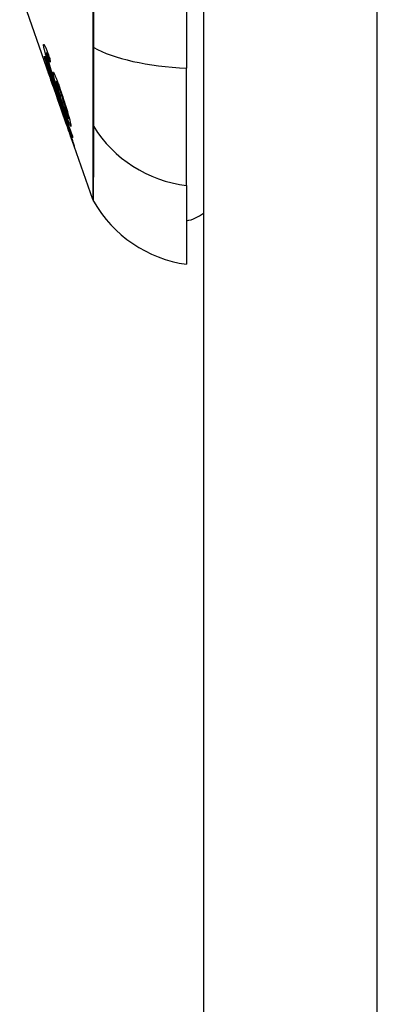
# Model space of a CAD drawing. Header units: inches. Extents: x 5 to 143, y 9 to 75.
# Tile 97 of 125: x 84.675 to 85.006, y 51.131 to 52.042. Entities that reach past the tile are written whole.
import ezdxf

# ---------------------------------------------------------------- set-up
doc = ezdxf.new("R2010")
doc.units = ezdxf.units.IN
doc.header["$MEASUREMENT"] = 0
doc.layers.add('Visible Edges(ANSI)', color=7, linetype='Continuous', lineweight=25)
doc.layers.add('Visible Tangent Edges(ANSI)', color=7, linetype='Continuous', lineweight=25)

msp = doc.modelspace()

# ---------------------------------------------------------------- linework, layer by layer
at = {"layer": 'Visible Edges(ANSI)'}
for p, q in [((84.84522, 56.51508), (84.84522, 27.03408)), ((84.82947, 52.85477), (84.82947, 51.99739)), ((84.7022, 51.99107), (84.67483, 52.06927)), ((84.698, 52.00762), (84.69827, 52.00762)), ((84.6996, 52.01142), (84.70085, 52.01142)), ((84.7006, 52.00964), (84.70149, 52.00964)), ((84.82947, 51.8886), (84.82947, 51.99739)), ((84.70119, 51.99425), (84.70147, 51.99425)), ((84.70374, 51.99068), (84.70412, 51.99068)), ((84.70799, 51.97675), (84.70491, 51.98555)), ((84.70491, 51.98555), (84.70533, 51.98555)), ((84.70562, 51.9813), (84.70562, 51.9813)), ((84.71805, 51.94576), (84.70576, 51.98088)), ((84.70857, 51.98511), (84.70977, 51.98511)), ((84.70975, 51.97817), (84.71011, 51.97817)), ((84.71248, 51.96183), (84.70965, 51.96993)), ((84.70968, 51.96988), (84.70991, 51.96988)), ((84.71207, 51.96318), (84.71235, 51.96318)), ((84.71979, 51.95114), (84.72071, 51.95114)), ((84.7182, 51.94534), (84.71821, 51.94534)), ((84.74256, 51.87573), (84.72092, 51.93757)), ((84.72264, 51.9329), (84.72287, 51.9329)), ((84.82947, 51.8886), (84.82947, 51.81584))]:
    msp.add_line(p, q, dxfattribs=at)
at = {"layer": 'Visible Edges(ANSI)', "flags": 128}
for points in [[(84.69703, 52.01829), (84.69701, 52.01864), (84.69701, 52.01892), (84.69703, 52.01913), (84.69708, 52.01928), (84.69716, 52.01934), (84.69726, 52.01933), (84.69739, 52.01922), (84.69754, 52.01903), (84.69773, 52.01875), (84.69793, 52.01839), (84.69817, 52.01794), (84.69842, 52.0174), (84.6987, 52.01679), (84.699, 52.01611), (84.69932, 52.01536), (84.69965, 52.01453), (84.7, 52.01364), (84.70036, 52.0127), (84.70074, 52.01171), (84.70112, 52.01068), (84.70151, 52.0096), (84.7019, 52.0085), (84.7023, 52.00736), (84.70271, 52.0062)], [(84.70044, 52.00485), (84.70019, 52.00565), (84.69995, 52.00644), (84.69972, 52.00722), (84.69949, 52.00798), (84.69928, 52.00872), (84.69907, 52.00945), (84.69886, 52.01016), (84.69867, 52.01085), (84.69849, 52.01152), (84.69832, 52.01215), (84.69816, 52.01277), (84.69801, 52.01336), (84.69786, 52.01392), (84.69773, 52.01446), (84.69762, 52.01497), (84.69751, 52.01545), (84.69741, 52.0159), (84.69733, 52.01632), (84.69725, 52.01672), (84.69719, 52.01709), (84.69713, 52.01743), (84.69709, 52.01774), (84.69705, 52.01803), (84.69703, 52.01829)], [(84.698, 52.00762), (84.698, 52.00766), (84.69799, 52.0077), (84.69799, 52.00774), (84.69799, 52.00778), (84.69798, 52.00782), (84.69798, 52.00786), (84.69798, 52.0079), (84.69797, 52.00794), (84.69797, 52.00798), (84.69797, 52.00802), (84.69797, 52.00806), (84.69796, 52.0081), (84.69796, 52.00814), (84.69796, 52.00818), (84.69795, 52.00822), (84.69795, 52.00826), (84.69795, 52.0083), (84.69795, 52.00834), (84.69794, 52.00838), (84.69794, 52.00842), (84.69794, 52.00846), (84.69794, 52.0085), (84.69793, 52.00854), (84.69793, 52.00858)], [(84.69793, 52.00858), (84.69899, 52.00551), (84.70006, 52.00242), (84.70113, 51.99933), (84.7022, 51.99624), (84.70327, 51.99314), (84.70434, 51.99004), (84.70542, 51.98693), (84.70649, 51.98382), (84.70757, 51.98071), (84.70865, 51.97759), (84.70973, 51.97448), (84.7108, 51.97137), (84.71188, 51.96825), (84.71296, 51.96514), (84.71403, 51.96203), (84.71511, 51.95893), (84.71618, 51.95583), (84.71726, 51.95273), (84.71833, 51.94964), (84.7194, 51.94656), (84.72046, 51.94348), (84.72153, 51.94041), (84.72259, 51.93735), (84.72365, 51.93429)], [(84.70491, 51.98555), (84.7046, 51.98658), (84.70428, 51.9876), (84.70397, 51.98863), (84.70366, 51.98965), (84.70335, 51.99066), (84.70304, 51.99166), (84.70273, 51.99265), (84.70243, 51.99363), (84.70213, 51.99458), (84.70184, 51.99552), (84.70156, 51.99644), (84.70128, 51.99733), (84.70101, 51.99819), (84.70075, 51.99902), (84.70049, 51.99983), (84.70024, 52.00064), (84.69997, 52.00147), (84.69971, 52.00231), (84.69943, 52.00317), (84.69916, 52.00404), (84.69887, 52.00492), (84.69859, 52.00581), (84.69829, 52.00671), (84.698, 52.00762)], [(84.7006, 52.00964), (84.70051, 52.00985), (84.70042, 52.01005), (84.70033, 52.01024), (84.70025, 52.01042), (84.70017, 52.01058), (84.70009, 52.01073), (84.70002, 52.01087), (84.69995, 52.01099), (84.69989, 52.0111), (84.69983, 52.01119), (84.69978, 52.01126), (84.69973, 52.01133), (84.69969, 52.01137), (84.69965, 52.0114), (84.69961, 52.01142), (84.69958, 52.01142), (84.69956, 52.0114), (84.69954, 52.01137), (84.69953, 52.01132), (84.69952, 52.01126), (84.69951, 52.01119), (84.69951, 52.0111), (84.69952, 52.011), (84.69953, 52.01088)], [(84.69953, 52.01088), (84.69954, 52.01078), (84.69955, 52.01068), (84.69956, 52.01056), (84.69958, 52.01044), (84.6996, 52.01031), (84.69963, 52.01017), (84.69965, 52.01002), (84.69968, 52.00987), (84.69972, 52.00971), (84.69975, 52.00954), (84.69979, 52.00936), (84.69984, 52.00917), (84.69988, 52.00898), (84.69993, 52.00877), (84.69998, 52.00857), (84.70003, 52.00835), (84.70009, 52.00813), (84.70015, 52.0079), (84.70021, 52.00767), (84.70027, 52.00742), (84.70034, 52.00718), (84.70041, 52.00692), (84.70048, 52.00666), (84.70055, 52.00639)], [(84.71134, 51.97224), (84.71085, 51.97366), (84.71035, 51.97508), (84.70986, 51.9765), (84.70937, 51.97793), (84.70888, 51.97935), (84.70838, 51.98078), (84.7079, 51.9822), (84.70741, 51.98362), (84.70693, 51.98503), (84.70645, 51.98644), (84.70598, 51.98784), (84.70551, 51.98922), (84.70505, 51.9906), (84.70459, 51.99196), (84.70414, 51.99331), (84.7037, 51.99464), (84.70327, 51.99596), (84.70284, 51.99726), (84.70242, 51.99855), (84.70201, 51.99984), (84.7016, 52.00112), (84.7012, 52.00238), (84.70081, 52.00363), (84.70044, 52.00485)], [(84.70055, 52.00639), (84.7011, 52.00447), (84.70172, 52.0024), (84.70239, 52.00023), (84.70309, 51.99801), (84.70375, 51.99593), (84.70434, 51.99412), (84.70482, 51.99266), (84.70517, 51.99162), (84.70544, 51.9908), (84.70572, 51.98996), (84.70601, 51.98911), (84.7063, 51.98826), (84.70658, 51.98741), (84.70688, 51.98655), (84.70717, 51.98569), (84.70746, 51.98483), (84.70775, 51.98397), (84.70805, 51.98312), (84.70834, 51.98227), (84.70863, 51.98143), (84.70891, 51.9806), (84.7092, 51.97978), (84.70948, 51.97897), (84.70975, 51.97817)], [(84.70312, 52.00297), (84.70301, 52.00328), (84.7029, 52.00359), (84.70279, 52.0039), (84.70267, 52.00422), (84.70256, 52.00453), (84.70245, 52.00484), (84.70233, 52.00515), (84.70222, 52.00546), (84.70211, 52.00576), (84.702, 52.00606), (84.70189, 52.00636), (84.70178, 52.00665), (84.70167, 52.00694), (84.70157, 52.00722), (84.70146, 52.00749), (84.70136, 52.00776), (84.70126, 52.00802), (84.70116, 52.00827), (84.70106, 52.00853), (84.70096, 52.00877), (84.70087, 52.009), (84.70078, 52.00923), (84.70069, 52.00944), (84.7006, 52.00964)], [(84.70271, 52.0062), (84.70273, 52.00607), (84.70274, 52.00593), (84.70276, 52.0058), (84.70277, 52.00566), (84.70279, 52.00553), (84.70281, 52.00539), (84.70282, 52.00526), (84.70284, 52.00512), (84.70286, 52.00499), (84.70288, 52.00485), (84.70289, 52.00472), (84.70291, 52.00458), (84.70293, 52.00445), (84.70294, 52.00431), (84.70296, 52.00418), (84.70298, 52.00405), (84.703, 52.00391), (84.70301, 52.00378), (84.70303, 52.00364), (84.70305, 52.00351), (84.70307, 52.00337), (84.70309, 52.00324), (84.7031, 52.0031), (84.70312, 52.00297)], [(84.69855, 52.00177), (84.69856, 52.00179), (84.69861, 52.00172), (84.69869, 52.00155), (84.69881, 52.00126), (84.69897, 52.00088), (84.69917, 52.00038), (84.6994, 51.99978), (84.69967, 51.9991), (84.69996, 51.99832), (84.70029, 51.99744), (84.70065, 51.99647), (84.70104, 51.99542), (84.70143, 51.99436), (84.70182, 51.99329), (84.7022, 51.99225), (84.70256, 51.99124), (84.7029, 51.99029), (84.70324, 51.98935), (84.70358, 51.98838), (84.70392, 51.98741), (84.70427, 51.98642), (84.70462, 51.98542), (84.70498, 51.9844), (84.70534, 51.98337)], [(84.70562, 51.9813), (84.70502, 51.983), (84.70443, 51.98469), (84.70385, 51.98635), (84.70328, 51.98798), (84.70272, 51.98957), (84.70218, 51.99111), (84.70168, 51.99254), (84.70125, 51.99379), (84.70087, 51.99487), (84.70054, 51.99581), (84.70026, 51.99661), (84.70001, 51.99734), (84.69978, 51.99801), (84.69957, 51.99862), (84.69937, 51.99919), (84.6992, 51.9997), (84.69905, 52.00015), (84.69892, 52.00054), (84.69881, 52.00088), (84.69872, 52.00116), (84.69865, 52.00139), (84.6986, 52.00156), (84.69857, 52.00169), (84.69855, 52.00177)], [(84.70525, 51.9831), (84.70498, 51.98387), (84.70472, 51.98463), (84.70445, 51.98539), (84.70419, 51.98613), (84.70393, 51.98686), (84.70368, 51.98758), (84.70343, 51.98826), (84.70319, 51.98893), (84.70296, 51.98956), (84.70274, 51.99018), (84.70253, 51.99076), (84.70233, 51.99131), (84.70214, 51.99183), (84.70197, 51.9923), (84.70181, 51.99272), (84.70167, 51.99309), (84.70155, 51.99341), (84.70145, 51.99367), (84.70136, 51.99389), (84.70129, 51.99405), (84.70124, 51.99416), (84.70121, 51.99423), (84.70119, 51.99425), (84.70119, 51.99424)], [(84.70119, 51.99424), (84.70122, 51.99412), (84.70128, 51.9939), (84.70139, 51.99356), (84.70154, 51.9931), (84.70174, 51.99252), (84.70196, 51.99187), (84.70218, 51.99121), (84.70239, 51.99061), (84.70257, 51.99007), (84.70277, 51.98951), (84.70297, 51.98892), (84.70318, 51.98832), (84.7034, 51.98769), (84.70362, 51.98705), (84.70385, 51.98639), (84.70408, 51.98572), (84.70432, 51.98503), (84.70456, 51.98434), (84.70481, 51.98363), (84.70506, 51.98293), (84.70531, 51.98221), (84.70556, 51.9815), (84.70581, 51.98078), (84.70605, 51.98007)], [(84.70374, 51.99068), (84.70391, 51.99015), (84.70407, 51.98963), (84.70423, 51.98911), (84.70439, 51.9886), (84.70454, 51.9881), (84.7047, 51.9876), (84.70485, 51.98711), (84.705, 51.98662), (84.70514, 51.98614), (84.70529, 51.98567), (84.70543, 51.98521), (84.70557, 51.98475), (84.7057, 51.9843), (84.70584, 51.98386), (84.70599, 51.98336), (84.70617, 51.98278), (84.70637, 51.98211), (84.70659, 51.98139), (84.70682, 51.98063), (84.70706, 51.97984), (84.7073, 51.97905), (84.70754, 51.97825), (84.70777, 51.97748), (84.70799, 51.97675)], [(84.72386, 51.9328), (84.72303, 51.93519), (84.7222, 51.93759), (84.72136, 51.93999), (84.72053, 51.9424), (84.71969, 51.94481), (84.71885, 51.94722), (84.71801, 51.94963), (84.71717, 51.95204), (84.71633, 51.95446), (84.71549, 51.95687), (84.71465, 51.95929), (84.71381, 51.96171), (84.71297, 51.96413), (84.71213, 51.96655), (84.71129, 51.96897), (84.71045, 51.97139), (84.70961, 51.9738), (84.70877, 51.97622), (84.70793, 51.97864), (84.70709, 51.98105), (84.70625, 51.98346), (84.70542, 51.98587), (84.70458, 51.98827), (84.70374, 51.99068)], [(84.70578, 51.99281), (84.70576, 51.99341), (84.70584, 51.99369), (84.70604, 51.9936), (84.70636, 51.99316), (84.70676, 51.99242), (84.70717, 51.99156), (84.70754, 51.99073), (84.70782, 51.99008), (84.70809, 51.98943), (84.70837, 51.98875), (84.70867, 51.98801), (84.70897, 51.98724), (84.70928, 51.98643), (84.7096, 51.98557), (84.70994, 51.98467), (84.71027, 51.98375), (84.71062, 51.9828), (84.71097, 51.98183), (84.71132, 51.98083), (84.71167, 51.97981), (84.71203, 51.97877), (84.7124, 51.97772), (84.71276, 51.97665), (84.71313, 51.97557)], [(84.70975, 51.97817), (84.70952, 51.97891), (84.70929, 51.97963), (84.70907, 51.98035), (84.70885, 51.98106), (84.70863, 51.98177), (84.70843, 51.98246), (84.70822, 51.98314), (84.70802, 51.98381), (84.70782, 51.98448), (84.70763, 51.98515), (84.70744, 51.98581), (84.70725, 51.98648), (84.70707, 51.98714), (84.70689, 51.9878), (84.70672, 51.98846), (84.70655, 51.98911), (84.7064, 51.98971), (84.70627, 51.99028), (84.70615, 51.99081), (84.70604, 51.9913), (84.70595, 51.99175), (84.70588, 51.99215), (84.70582, 51.9925), (84.70578, 51.99281)], [(84.70968, 51.96988), (84.70954, 51.97038), (84.70917, 51.97154), (84.70861, 51.97326), (84.70815, 51.97466), (84.70797, 51.97519), (84.70785, 51.97555), (84.70773, 51.97591), (84.7076, 51.97628), (84.70747, 51.97666), (84.70734, 51.97705), (84.70721, 51.97745), (84.70707, 51.97786), (84.70692, 51.97827), (84.70678, 51.9787), (84.70663, 51.97913), (84.70648, 51.97956), (84.70633, 51.98), (84.70618, 51.98044), (84.70602, 51.98088), (84.70587, 51.98132), (84.70572, 51.98177), (84.70556, 51.98221), (84.70541, 51.98266), (84.70525, 51.9831)], [(84.70534, 51.98337), (84.70558, 51.98268), (84.70582, 51.98199), (84.70605, 51.98131), (84.70629, 51.98062), (84.70653, 51.97994), (84.70676, 51.97926), (84.70699, 51.97858), (84.70722, 51.97792), (84.70744, 51.97726), (84.70766, 51.97661), (84.70789, 51.97596), (84.70811, 51.97528), (84.70835, 51.97458), (84.70859, 51.97387), (84.70883, 51.97315), (84.70907, 51.97243), (84.70931, 51.97171), (84.70954, 51.97102), (84.70975, 51.97038), (84.70995, 51.96977), (84.71013, 51.9692), (84.71031, 51.96866), (84.71047, 51.96817), (84.71061, 51.9677)], [(84.70605, 51.98007), (84.70604, 51.98012), (84.70602, 51.98017), (84.706, 51.98023), (84.70598, 51.98028), (84.70596, 51.98033), (84.70594, 51.98038), (84.70592, 51.98043), (84.7059, 51.98048), (84.70589, 51.98053), (84.70587, 51.98058), (84.70585, 51.98064), (84.70583, 51.98069), (84.70581, 51.98074), (84.70579, 51.98079), (84.70578, 51.98084), (84.70576, 51.98089), (84.70574, 51.98094), (84.70572, 51.98099), (84.7057, 51.98104), (84.70569, 51.9811), (84.70567, 51.98115), (84.70565, 51.9812), (84.70563, 51.98125), (84.70562, 51.9813)], [(84.71357, 51.97241), (84.71314, 51.97366), (84.71272, 51.97489), (84.7123, 51.9761), (84.71188, 51.97727), (84.71148, 51.97839), (84.71108, 51.97947), (84.71071, 51.98047), (84.71035, 51.98141), (84.71002, 51.98224), (84.70974, 51.98292), (84.7095, 51.98346), (84.70932, 51.98388), (84.70916, 51.9842), (84.70902, 51.98448), (84.7089, 51.98471), (84.70879, 51.98489), (84.7087, 51.98502), (84.70863, 51.98509), (84.70857, 51.98511), (84.70853, 51.98508), (84.7085, 51.985), (84.70849, 51.98487), (84.7085, 51.9847), (84.70852, 51.98449)], [(84.70852, 51.98449), (84.70859, 51.98403), (84.7087, 51.98345), (84.70886, 51.98274), (84.70906, 51.98192), (84.70931, 51.98098), (84.70959, 51.97997), (84.70988, 51.97897), (84.71016, 51.97803), (84.71041, 51.97719), (84.71064, 51.97641), (84.71089, 51.97562), (84.71114, 51.97482), (84.71139, 51.97401), (84.71166, 51.97318), (84.71193, 51.97234), (84.71221, 51.97149), (84.71248, 51.97064), (84.71277, 51.96979), (84.71305, 51.96895), (84.71333, 51.9681), (84.71362, 51.96726), (84.7139, 51.96643), (84.71419, 51.9656), (84.71447, 51.96477)], [(84.70965, 51.96993), (84.70966, 51.96992), (84.70966, 51.96992), (84.70966, 51.96992), (84.70966, 51.96991), (84.70966, 51.96991), (84.70967, 51.9699), (84.70967, 51.9699), (84.70967, 51.9699), (84.70967, 51.96989), (84.70967, 51.96989), (84.70967, 51.96989), (84.70967, 51.96989), (84.70968, 51.96988), (84.70968, 51.96988), (84.70968, 51.96988), (84.70968, 51.96988), (84.70968, 51.96988), (84.70968, 51.96988), (84.70968, 51.96988), (84.70968, 51.96988), (84.70968, 51.96988), (84.70968, 51.96988), (84.70968, 51.96988), (84.70968, 51.96988)], [(84.7223, 51.94448), (84.72233, 51.94341), (84.72179, 51.94407), (84.72073, 51.94643), (84.71974, 51.94889), (84.71934, 51.94993), (84.71898, 51.95089), (84.71861, 51.95189), (84.71822, 51.95293), (84.71782, 51.954), (84.71742, 51.9551), (84.71702, 51.95622), (84.71661, 51.95735), (84.71619, 51.95851), (84.71576, 51.9597), (84.71533, 51.96091), (84.71489, 51.96214), (84.71445, 51.96339), (84.71401, 51.96464), (84.71356, 51.96591), (84.71311, 51.96718), (84.71267, 51.96845), (84.71222, 51.96972), (84.71178, 51.97099), (84.71134, 51.97224)], [(84.71313, 51.97557), (84.71366, 51.97399), (84.71419, 51.9724), (84.71472, 51.97079), (84.71524, 51.96917), (84.71577, 51.96754), (84.71629, 51.96591), (84.7168, 51.96429), (84.7173, 51.96267), (84.71783, 51.96099), (84.71839, 51.95913), (84.71899, 51.95715), (84.71959, 51.9551), (84.72013, 51.95323), (84.72056, 51.95169), (84.7209, 51.95045), (84.72116, 51.94949), (84.72138, 51.94864), (84.72158, 51.94785), (84.72175, 51.94713), (84.72191, 51.94647), (84.72204, 51.94587), (84.72215, 51.94534), (84.72223, 51.94488), (84.7223, 51.94448)], [(84.71982, 51.95167), (84.71978, 51.9519), (84.71973, 51.95218), (84.71966, 51.95249), (84.71958, 51.95285), (84.71949, 51.95325), (84.71938, 51.95369), (84.71925, 51.95417), (84.71912, 51.95468), (84.71897, 51.95523), (84.71881, 51.95581), (84.71864, 51.95641), (84.71846, 51.95703), (84.71827, 51.95768), (84.71808, 51.95834), (84.71787, 51.95903), (84.71761, 51.9599), (84.71727, 51.96102), (84.71685, 51.96238), (84.71635, 51.96398), (84.7158, 51.96568), (84.71525, 51.96739), (84.71469, 51.96908), (84.71413, 51.97076), (84.71357, 51.97241)], [(84.71061, 51.9677), (84.71068, 51.96754), (84.71076, 51.96736), (84.71084, 51.96715), (84.71094, 51.96691), (84.71105, 51.96664), (84.71116, 51.96634), (84.71129, 51.96601), (84.71143, 51.96564), (84.71158, 51.96524), (84.71174, 51.96482), (84.71191, 51.96436), (84.71209, 51.96388), (84.71228, 51.96336), (84.71249, 51.96279), (84.71276, 51.96206), (84.71308, 51.96118), (84.71346, 51.96011), (84.71391, 51.95887), (84.71441, 51.95746), (84.71493, 51.956), (84.71545, 51.95451), (84.71599, 51.95299), (84.71653, 51.95146), (84.71707, 51.94991)], [(84.71711, 51.94928), (84.71681, 51.95013), (84.71652, 51.95097), (84.71623, 51.95181), (84.71594, 51.95263), (84.71565, 51.95345), (84.71536, 51.95425), (84.71508, 51.95504), (84.71481, 51.95581), (84.71455, 51.95655), (84.71429, 51.95726), (84.71405, 51.95794), (84.71381, 51.95859), (84.71359, 51.95921), (84.71336, 51.95982), (84.71314, 51.96043), (84.71292, 51.96102), (84.71272, 51.96157), (84.71253, 51.96206), (84.71238, 51.96246), (84.71226, 51.96277), (84.71217, 51.96299), (84.71211, 51.96312), (84.71208, 51.96318), (84.71207, 51.96316)], [(84.71207, 51.96316), (84.71207, 51.96314), (84.71208, 51.96312), (84.71208, 51.9631), (84.71209, 51.96307), (84.7121, 51.96304), (84.71211, 51.963), (84.71212, 51.96296), (84.71214, 51.96291), (84.71215, 51.96286), (84.71217, 51.96281), (84.71219, 51.96276), (84.7122, 51.9627), (84.71222, 51.96264), (84.71224, 51.96257), (84.71226, 51.96251), (84.71229, 51.96244), (84.71231, 51.96237), (84.71233, 51.96229), (84.71235, 51.96222), (84.71238, 51.96214), (84.7124, 51.96207), (84.71243, 51.96199), (84.71246, 51.96191), (84.71248, 51.96183)], [(84.71447, 51.96477), (84.71486, 51.96367), (84.71524, 51.96259), (84.71561, 51.96153), (84.71598, 51.9605), (84.71634, 51.95949), (84.71671, 51.9585), (84.71706, 51.95752), (84.71741, 51.95659), (84.71775, 51.9557), (84.71806, 51.95488), (84.71836, 51.95413), (84.71863, 51.95344), (84.71889, 51.95284), (84.71911, 51.95232), (84.7193, 51.95191), (84.71946, 51.9516), (84.71958, 51.95138), (84.71968, 51.95124), (84.71975, 51.95116), (84.7198, 51.95114), (84.71983, 51.95119), (84.71985, 51.95129), (84.71984, 51.95145), (84.71982, 51.95167)], [(84.71707, 51.94991), (84.71777, 51.94788), (84.71847, 51.94587), (84.71915, 51.94387), (84.71983, 51.94191), (84.72047, 51.94001), (84.72109, 51.93817), (84.72168, 51.93643), (84.72221, 51.93487), (84.72267, 51.9335), (84.72306, 51.93232), (84.72338, 51.93136), (84.72366, 51.93051), (84.72392, 51.92973), (84.72415, 51.92901), (84.72437, 51.92835), (84.72456, 51.92775), (84.72473, 51.92722), (84.72488, 51.92676), (84.725, 51.92636), (84.7251, 51.92603), (84.72518, 51.92576), (84.72524, 51.92556), (84.72528, 51.92541), (84.7253, 51.92532)], [(84.72264, 51.93292), (84.72262, 51.93301), (84.72257, 51.93319), (84.72249, 51.93346), (84.72237, 51.93382), (84.72223, 51.93427), (84.72206, 51.9348), (84.72185, 51.93542), (84.72162, 51.93611), (84.72138, 51.93682), (84.72114, 51.93754), (84.7209, 51.93826), (84.72065, 51.93899), (84.7204, 51.93974), (84.72013, 51.94051), (84.71986, 51.94132), (84.71958, 51.94215), (84.71928, 51.943), (84.71898, 51.94388), (84.71868, 51.94476), (84.71837, 51.94565), (84.71806, 51.94655), (84.71775, 51.94746), (84.71743, 51.94837), (84.71711, 51.94928)], [(84.71764, 51.94697), (84.71802, 51.94588), (84.71841, 51.94478), (84.71879, 51.94369), (84.71917, 51.94262), (84.71954, 51.94157), (84.7199, 51.94055), (84.72025, 51.93955), (84.72058, 51.93859), (84.72091, 51.93767), (84.72121, 51.93682), (84.72147, 51.93607), (84.72169, 51.93546), (84.72187, 51.93495), (84.72202, 51.93454), (84.72215, 51.93419), (84.72226, 51.93388), (84.72236, 51.93362), (84.72244, 51.9334), (84.72251, 51.93321), (84.72256, 51.93307), (84.7226, 51.93298), (84.72263, 51.93292), (84.72264, 51.9329), (84.72264, 51.93292)], [(84.7182, 51.94534), (84.71818, 51.94541), (84.71815, 51.94548), (84.71813, 51.94554), (84.71811, 51.94561), (84.71808, 51.94568), (84.71806, 51.94575), (84.71803, 51.94581), (84.71801, 51.94588), (84.71799, 51.94595), (84.71796, 51.94602), (84.71794, 51.94609), (84.71792, 51.94615), (84.71789, 51.94622), (84.71787, 51.94629), (84.71785, 51.94636), (84.71782, 51.94642), (84.7178, 51.94649), (84.71778, 51.94656), (84.71775, 51.94663), (84.71773, 51.9467), (84.71771, 51.94676), (84.71769, 51.94683), (84.71766, 51.9469), (84.71764, 51.94697)], [(84.7253, 51.92532), (84.72529, 51.92529), (84.72523, 51.92542), (84.72512, 51.92571), (84.72494, 51.92619), (84.7247, 51.92685), (84.72441, 51.92766), (84.7241, 51.92853), (84.72378, 51.92942), (84.72348, 51.93026), (84.72321, 51.93105), (84.72292, 51.93187), (84.72262, 51.93272), (84.7223, 51.93362), (84.72198, 51.93455), (84.72164, 51.93553), (84.72128, 51.93654), (84.72092, 51.93757), (84.72055, 51.93863), (84.72017, 51.93971), (84.71979, 51.94081), (84.7194, 51.94192), (84.719, 51.94305), (84.71861, 51.94419), (84.7182, 51.94534)], [(84.72365, 51.93429), (84.72365, 51.93423), (84.72366, 51.93417), (84.72367, 51.93411), (84.72368, 51.93404), (84.72369, 51.93398), (84.7237, 51.93392), (84.72371, 51.93386), (84.72371, 51.9338), (84.72372, 51.93373), (84.72373, 51.93367), (84.72374, 51.93361), (84.72375, 51.93355), (84.72376, 51.93348), (84.72377, 51.93342), (84.72378, 51.93336), (84.72379, 51.9333), (84.7238, 51.93324), (84.72381, 51.93317), (84.72382, 51.93311), (84.72382, 51.93305), (84.72383, 51.93299), (84.72384, 51.93292), (84.72385, 51.93286), (84.72386, 51.9328)]]:
    msp.add_lwpolyline(points, dxfattribs=at)
at = {"layer": 'Visible Edges(ANSI)'}
for centre, radius, start, end in [((84.75185, 51.87898), 0.00984, 199.29005, 209.81689), ((84.84579, 51.93282), 0.11811, 209.81689, 262.0587), ((84.8216, 51.89458), 0.03937, 281.53696, 306.8699)]:
    msp.add_arc(centre, radius, start, end, dxfattribs=at)
at = {"layer": 'Visible Tangent Edges(ANSI)'}
for p, q in [((85.00622, 27.03408), (85.00622, 56.51508)), ((84.69703, 52.01829), (84.69798, 52.01829)), ((84.74253, 52.01774), (84.74253, 52.01727)), ((84.70044, 52.00485), (84.70099, 52.00485)), ((84.69855, 52.00177), (84.69858, 52.00177)), ((84.70578, 51.99281), (84.70656, 51.99281)), ((84.70525, 51.9831), (84.70543, 51.9831)), ((84.70968, 51.96988), (84.70991, 51.96988)), ((84.71134, 51.97224), (84.71196, 51.97224)), ((84.71357, 51.97241), (84.71418, 51.97241)), ((84.71982, 51.95167), (84.72057, 51.95167)), ((84.71711, 51.94928), (84.71728, 51.94928)), ((84.74253, 51.94552), (84.74253, 51.94535)), ((84.72264, 51.93292), (84.72286, 51.93292))]:
    msp.add_line(p, q, dxfattribs=at)
at = {"layer": 'Visible Tangent Edges(ANSI)', "flags": 128}
for points in [[(84.74253, 52.0505), (84.74253, 52.03417), (84.74253, 52.01774)], [(84.74352, 52.01649), (84.74349, 52.0494)], [(84.74253, 52.01727), (84.74253, 52.01318), (84.74253, 52.00914), (84.74253, 52.00518), (84.74253, 52.00128), (84.74253, 51.99747), (84.74253, 51.99373), (84.74253, 51.99008), (84.74253, 51.98652), (84.74253, 51.98306), (84.74253, 51.9797), (84.74253, 51.97644), (84.74253, 51.9733), (84.74253, 51.97027), (84.74253, 51.96736), (84.74253, 51.96457), (84.74253, 51.9619), (84.74253, 51.95937), (84.74253, 51.95697), (84.74253, 51.9547), (84.74253, 51.95258), (84.74253, 51.95059), (84.74253, 51.94875), (84.74253, 51.94706), (84.74253, 51.94552)], [(84.74352, 51.94326), (84.74353, 51.94479), (84.74354, 51.94649), (84.74355, 51.94833), (84.74355, 51.95033), (84.74356, 51.95248), (84.74357, 51.95478), (84.74357, 51.95722), (84.74358, 51.9598), (84.74358, 51.96251), (84.74358, 51.96536), (84.74358, 51.96833), (84.74358, 51.97143), (84.74358, 51.97465), (84.74358, 51.97798), (84.74358, 51.98142), (84.74358, 51.98497), (84.74357, 51.98862), (84.74357, 51.99236), (84.74356, 51.99619), (84.74355, 52.00011), (84.74355, 52.0041), (84.74354, 52.00817), (84.74353, 52.0123), (84.74352, 52.01649)], [(84.74253, 51.94535), (84.74253, 51.93972), (84.74253, 51.93434), (84.74253, 51.92918), (84.74253, 51.92426), (84.74253, 51.91956), (84.74253, 51.9151), (84.74254, 51.91088), (84.74254, 51.90689), (84.74254, 51.90313), (84.74254, 51.89962), (84.74254, 51.89634), (84.74255, 51.8933), (84.74255, 51.89051), (84.74255, 51.88795), (84.74255, 51.88564), (84.74255, 51.88356), (84.74256, 51.88173), (84.74256, 51.88014), (84.74256, 51.87879), (84.74256, 51.87769), (84.74256, 51.87683), (84.74256, 51.87622), (84.74256, 51.87586), (84.74256, 51.87573)], [(84.74331, 51.87409), (84.74331, 51.87421), (84.74332, 51.87457), (84.74332, 51.87518), (84.74332, 51.87603), (84.74332, 51.87712), (84.74333, 51.87845), (84.74334, 51.88003), (84.74334, 51.88184), (84.74335, 51.8839), (84.74336, 51.8862), (84.74337, 51.88873), (84.74337, 51.89151), (84.74338, 51.89452), (84.74339, 51.89777), (84.7434, 51.90126), (84.74342, 51.90499), (84.74343, 51.90895), (84.74344, 51.91315), (84.74345, 51.91759), (84.74346, 51.92226), (84.74348, 51.92716), (84.74349, 51.9323), (84.7435, 51.93767), (84.74352, 51.94326)]]:
    msp.add_lwpolyline(points, dxfattribs=at)
at = {"layer": 'Visible Tangent Edges(ANSI)'}
for centre, major_axis, ratio, start_param, end_param in [((84.75204, 52.01812), (-0.00984, -0.00003), 0.32572, 0.259229, 0.522936), ((84.84579, 52.03599), (-0.11811, 0), 0.32996, 0.523835, 1.432195), ((84.75204, 51.94791), (-0.00984, 0.00008), 0.945463, 0.267645, 0.531352), ((84.84579, 51.99903), (-0.11811, 0), 0.943995, 0.523835, 1.432195)]:
    msp.add_ellipse(centre, major_axis=major_axis, ratio=ratio, start_param=start_param, end_param=end_param, dxfattribs=at)

doc.saveas('drawing.dxf')
